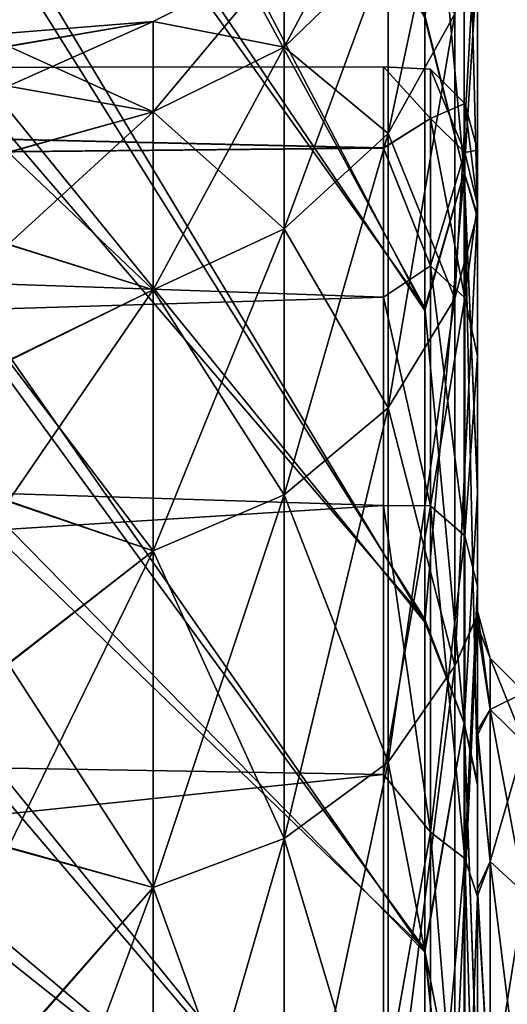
# Model space of a CAD drawing. Header units: metres. Extents: x -62 to 300, y -109 to 109.
# Tile 25 of 256: x -52.2 to -50.64, y -68.86 to -65.71. Entities that reach past the tile are written whole.
import ezdxf

# ---------------------------------------------------------------- set-up
doc = ezdxf.new("R2010")
doc.units = ezdxf.units.M
doc.layers.add('solid_500635', color=7, linetype='CONTINUOUS')

msp = doc.modelspace()

# ---------------------------------------------------------------- linework, layer by layer
at = {"layer": 'solid_500635'}
for points in [[(-56.086498, -56.712761, 15.721572), (-50.90826, -66.637329, 5.457972), (-50.90826, -65.701569, 4.683506)], [(-56.086498, -56.712761, 15.721572), (-56.086498, -58.995319, 17.492384), (-50.90826, -66.637329, 5.457972)], [(-56.086498, -57.101921, -30.388325), (-50.90826, -65.693695, -19.015873), (-50.90826, -66.628822, -19.790867)], [(-56.086498, -59.365078, -32.087147), (-56.086498, -57.101921, -30.388325), (-50.90826, -66.628822, -19.790867)], [(-56.086498, -58.995319, 17.492384), (-50.90826, -67.634804, 6.162203), (-50.90826, -66.637329, 5.457972)], [(-56.086498, -58.995319, 17.492384), (-56.086498, -61.254299, 18.931969), (-50.90826, -67.634804, 6.162203)], [(-56.086498, -59.365078, -32.087147), (-50.90826, -66.628822, -19.790867), (-50.90826, -67.625748, -20.495722)], [(-56.086498, -61.581062, -33.457027), (-56.086498, -59.365078, -32.087147), (-50.90826, -67.625748, -20.495722)], [(-56.086498, -61.254299, 18.931969), (-50.90826, -68.69088, 6.791911), (-50.90826, -67.634804, 6.162203)], [(-56.086498, -61.254299, 18.931969), (-56.086498, -63.406414, 20.059433), (-50.90826, -68.69088, 6.791911)], [(-56.086498, -61.581062, -33.457027), (-50.90826, -67.625748, -20.495722), (-50.90826, -68.681358, -21.126125)], [(-56.086498, -63.684021, -34.528572), (-56.086498, -61.581062, -33.457027), (-50.90826, -68.681358, -21.126125)], [(-56.086498, -63.406414, 20.059433), (-50.90826, -69.785744, 7.335117), (-50.90826, -68.69088, 6.791911)], [(-56.086498, -63.406414, 20.059433), (-56.086498, -65.424026, 20.92627), (-50.90826, -69.785744, 7.335117)], [(-56.086498, -63.684021, -34.528572), (-50.90826, -68.681358, -21.126125), (-50.90826, -69.776131, -21.670206)], [(-56.086498, -65.656136, -35.354431), (-56.086498, -63.684021, -34.528572), (-50.90826, -69.776131, -21.670206)], [(-50.78194, -66.196129, -18.830198), (-50.90826, -64.821022, -18.172367), (-50.78194, -64.639511, -17.273579)], [(-50.78194, -64.639511, 2.934168), (-50.90826, -65.701569, 4.683506), (-50.78194, -66.196129, 4.490787)], [(-50.78194, -64.639511, 2.934168), (-50.78194, -66.196129, 4.490787), (-50.739399, -65.520271, 3.17848)], [(-50.78194, -64.639511, -17.273579), (-50.739399, -65.513802, -17.511145), (-50.739399, -66.332657, -18.302475)], [(-50.78194, -66.196129, -18.830198), (-50.78194, -64.639511, -17.273579), (-50.739399, -66.332657, -18.302475)], [(-50.78194, -66.196129, -18.830198), (-50.90826, -65.693695, -19.015873), (-50.90826, -64.821022, -18.172367)], [(-50.812378, -65.066765, -10.014347), (-51.025322, -65.472687, -9.911553), (-51.025322, -66.071648, -11.656276)], [(-50.812378, -65.688187, -11.82448), (-50.812378, -65.066765, -10.014347), (-51.025322, -66.071648, -11.656276)], [(-51.025322, -65.16906, -8.092041), (-51.357342, -65.500259, -8.064597), (-51.357342, -65.794853, -9.82997)], [(-51.025322, -65.472687, -9.911553), (-51.025322, -65.16906, -8.092041), (-51.357342, -65.794853, -9.82997)], [(-50.812378, -66.599068, -0.831769), (-50.739399, -65.32679, -2.190634), (-50.739399, -66.32605, -0.407839)], [(-50.812378, -65.688187, -2.514931), (-50.739399, -65.32679, -2.190634), (-50.812378, -66.599068, -0.831769)], [(-50.812378, -66.599068, -13.507642), (-50.739399, -66.328514, -13.9352), (-50.739399, -65.328621, -12.152812)], [(-50.812378, -66.599068, -13.507642), (-50.739399, -65.328621, -12.152812), (-50.812378, -65.688187, -11.82448)], [(-50.739399, -66.32605, -0.407839), (-50.739399, -65.32679, -2.190634), (-50.739399, -65.520271, 3.17848)], [(-50.739399, -65.328621, -12.152812), (-50.739399, -66.328514, -13.9352), (-50.739399, -65.513802, -17.511145)], [(-56.086498, -65.424026, 20.92627), (-50.90826, -70.913841, 7.79073), (-50.90826, -69.785744, 7.335117)], [(-56.086498, -65.424026, 20.92627), (-56.086498, -67.325333, 21.590092), (-50.90826, -70.913841, 7.79073)], [(-51.025322, -65.472687, -4.427857), (-51.357342, -65.794853, -4.50944), (-51.357342, -65.500259, -6.274814)], [(-51.025322, -65.472687, -4.427857), (-51.025322, -66.071648, -2.683135), (-51.357342, -65.794853, -4.50944)], [(-51.025322, -65.472687, -9.911553), (-51.357342, -65.794853, -9.82997), (-51.357342, -66.375992, -11.522779)], [(-51.025322, -66.071648, -11.656276), (-51.025322, -65.472687, -9.911553), (-51.357342, -66.375992, -11.522779)], [(-50.812378, -65.688187, -2.514931), (-51.025322, -66.071648, -2.683135), (-51.025322, -65.472687, -4.427857)], [(-51.357342, -65.500259, -6.274814), (-51.775875, -65.712868, -6.292431), (-51.775875, -65.712868, -8.04698)], [(-51.357342, -65.500259, -6.274814), (-51.357342, -65.794853, -4.50944), (-51.775875, -65.712868, -6.292431)], [(-51.357342, -65.500259, -8.064597), (-51.775875, -65.712868, -8.04698), (-51.775875, -66.001656, -9.777599)], [(-51.357342, -65.500259, -8.064597), (-51.357342, -65.500259, -6.274814), (-51.775875, -65.712868, -8.04698)], [(-51.357342, -65.794853, -9.82997), (-51.357342, -65.500259, -8.064597), (-51.775875, -66.001656, -9.777599)], [(-50.78194, -66.196129, 4.490787), (-50.739399, -66.339668, 3.969334), (-50.739399, -65.520271, 3.17848)], [(-50.739399, -66.328514, -13.9352), (-50.739399, -66.332657, -18.302475), (-50.739399, -65.513802, -17.511145)], [(-50.739399, -66.32605, -0.407839), (-50.739399, -65.520271, 3.17848), (-50.739399, -66.339668, 3.969334)], [(-56.086498, -65.656136, -35.354431), (-50.90826, -69.776131, -21.670206), (-50.90826, -70.904594, -22.12681)], [(-56.086498, -67.517014, -35.988617), (-56.086498, -65.656136, -35.354431), (-50.90826, -70.904594, -22.12681)], [(-51.775875, -65.712868, -6.292431), (-52.239399, -65.792374, -6.225108), (-52.239399, -65.75, -7.171738)], [(-51.775875, -65.712868, -6.292431), (-51.775875, -66.001656, -4.561811), (-52.239399, -65.792374, -6.225108)], [(-51.775875, -65.712868, -8.04698), (-52.239399, -65.75, -7.171738), (-52.239399, -65.79274, -8.118354)], [(-51.775875, -65.712868, -8.04698), (-51.775875, -65.712868, -6.292431), (-52.239399, -65.75, -7.171738)], [(-51.775875, -65.712868, -8.04698), (-52.239399, -65.79274, -8.118354), (-52.239399, -65.920418, -9.058296)], [(-51.775875, -66.001656, -9.777599), (-51.775875, -65.712868, -8.04698), (-52.239399, -65.920418, -9.058296)], [(-51.357342, -65.794853, -4.50944), (-51.775875, -66.001656, -4.561811), (-51.775875, -65.712868, -6.292431)], [(-50.812378, -65.688187, -2.514931), (-50.812378, -66.599068, -0.831769), (-51.025322, -66.071648, -2.683135)], [(-50.812378, -65.688187, -11.82448), (-51.025322, -66.071648, -11.656276), (-51.025322, -66.949615, -13.278616)], [(-50.812378, -66.599068, -13.507642), (-50.812378, -65.688187, -11.82448), (-51.025322, -66.949615, -13.278616)], [(-50.78194, -66.196129, -18.830198), (-50.90826, -66.628822, -19.790867), (-50.90826, -65.693695, -19.015873)], [(-50.78194, -66.196129, 4.490787), (-50.90826, -65.701569, 4.683506), (-50.90826, -66.637329, 5.457972)], [(-51.775875, -66.001656, -4.561811), (-52.239399, -65.919685, -5.285127), (-52.239399, -65.792374, -6.225108)], [(-51.357342, -65.794853, -4.50944), (-51.357342, -66.375992, -2.816632), (-51.775875, -66.001656, -4.561811)], [(-51.357342, -65.794853, -9.82997), (-51.775875, -66.001656, -9.777599), (-51.775875, -66.571358, -11.437082)], [(-51.357342, -66.375992, -11.522779), (-51.357342, -65.794853, -9.82997), (-51.775875, -66.571358, -11.437082)], [(-51.025322, -66.071648, -2.683135), (-51.357342, -66.375992, -2.816632), (-51.357342, -65.794853, -4.50944)], [(-51.039402, -65.858429, -8.005933), (-61.739399, -65.86985, -8.136493), (-61.739399, -65.86985, -6.202919)], [(-51.039402, -65.858482, -6.332812), (-51.039402, -65.858429, -8.005933), (-61.739399, -65.86985, -6.202919)], [(-51.039402, -65.858429, -8.005933), (-51.039402, -66.117607, -9.62827), (-61.739399, -65.86985, -8.136493)], [(-51.039402, -66.117821, -4.710248), (-51.039402, -65.858482, -6.332812), (-61.739399, -65.86985, -6.202919)], [(-51.039402, -66.117821, -4.710248), (-61.739399, -65.86985, -6.202919), (-61.739399, -66.225128, -4.302486)], [(-51.039402, -66.117607, -9.62827), (-61.739399, -66.225128, -10.036925), (-61.739399, -65.86985, -8.136493)], [(-50.889538, -66.023643, -8.981705), (-51.039402, -66.117607, -9.62827), (-51.039402, -65.858429, -8.005933)], [(-50.889538, -65.865112, -7.169705), (-51.039402, -65.858429, -8.005933), (-51.039402, -65.858482, -6.332812)], [(-50.889538, -65.865112, -7.169705), (-50.889538, -66.023643, -8.981705), (-51.039402, -65.858429, -8.005933)], [(-50.889538, -66.023643, -5.357707), (-51.039402, -65.858482, -6.332812), (-51.039402, -66.117821, -4.710248)], [(-50.889538, -66.023643, -5.357707), (-50.889538, -65.865112, -7.169705), (-51.039402, -65.858482, -6.332812)], [(-50.779594, -66.131859, -8.962623), (-50.889538, -66.023643, -8.981705), (-50.889538, -65.865112, -7.169705)], [(-50.779594, -65.974998, -7.169705), (-50.889538, -65.865112, -7.169705), (-50.889538, -66.023643, -5.357707)], [(-50.779594, -65.974998, -7.169705), (-50.779594, -66.131859, -8.962623), (-50.889538, -65.865112, -7.169705)], [(-51.775875, -66.001656, -4.561811), (-52.239399, -66.131027, -4.359985), (-52.239399, -65.919685, -5.285127)], [(-51.775875, -66.001656, -9.777599), (-52.239399, -65.920418, -9.058296), (-52.239399, -66.132118, -9.983358)], [(-50.779594, -66.131859, -5.376788), (-50.779594, -65.974998, -7.169705), (-50.889538, -66.023643, -5.357707)], [(-50.779594, -65.974998, -7.169705), (-50.739399, -66.125, -7.169389), (-50.739399, -66.299088, -9.043839)], [(-50.779594, -66.131859, -5.376788), (-50.739399, -66.125, -7.169389), (-50.779594, -65.974998, -7.169705)], [(-50.779594, -65.974998, -7.169705), (-50.739399, -66.299088, -9.043839), (-50.779594, -66.131859, -8.962623)], [(-51.775875, -66.001656, -4.561811), (-51.775875, -66.571358, -2.902328), (-52.239399, -66.131027, -4.359985)], [(-51.775875, -66.001656, -9.777599), (-52.239399, -66.132118, -9.983358), (-52.239399, -66.426346, -10.886355)], [(-51.775875, -66.571358, -11.437082), (-51.775875, -66.001656, -9.777599), (-52.239399, -66.426346, -10.886355)], [(-51.357342, -66.375992, -2.816632), (-51.775875, -66.571358, -2.902328), (-51.775875, -66.001656, -4.561811)], [(-50.889538, -66.023643, -8.981705), (-50.889538, -66.494415, -10.738647), (-51.039402, -66.117607, -9.62827)], [(-50.889538, -66.494415, -3.600764), (-50.889538, -66.023643, -5.357707), (-51.039402, -66.117821, -4.710248)], [(-50.779594, -66.597672, -10.701063), (-50.889538, -66.494415, -10.738647), (-50.889538, -66.023643, -8.981705)], [(-50.779594, -66.131859, -8.962623), (-50.779594, -66.597672, -10.701063), (-50.889538, -66.023643, -8.981705)], [(-50.779594, -66.131859, -5.376788), (-50.889538, -66.023643, -5.357707), (-50.889538, -66.494415, -3.600764)], [(-51.025322, -66.071648, -2.683135), (-51.025322, -66.949615, -1.060795), (-51.357342, -66.375992, -2.816632)], [(-51.025322, -66.071648, -11.656276), (-51.357342, -66.375992, -11.522779), (-51.357342, -67.227837, -13.096847)], [(-51.025322, -66.949615, -13.278616), (-51.025322, -66.071648, -11.656276), (-51.357342, -67.227837, -13.096847)], [(-50.812378, -66.599068, -0.831769), (-51.025322, -66.949615, -1.060795), (-51.025322, -66.071648, -2.683135)], [(-51.039402, -66.117607, -9.62827), (-51.039402, -66.59494, -11.111454), (-61.739399, -66.225128, -10.036925)], [(-51.039402, -66.595375, -3.226873), (-51.039402, -66.117821, -4.710248), (-61.739399, -66.225128, -4.302486)], [(-50.889538, -66.494415, -10.738647), (-51.039402, -66.59494, -11.111454), (-51.039402, -66.117607, -9.62827)], [(-50.889538, -66.494415, -3.600764), (-51.039402, -66.117821, -4.710248), (-51.039402, -66.595375, -3.226873)], [(-50.779594, -66.131859, -5.376788), (-50.739399, -66.299232, -5.294779), (-50.739399, -66.125, -7.169389)], [(-50.739399, -66.299088, -9.043839), (-50.739399, -66.125, -7.169389), (-50.739399, -66.299232, -5.294779)], [(-51.775875, -66.571358, -2.902328), (-52.239399, -66.424911, -3.456863), (-52.239399, -66.131027, -4.359985)], [(-50.779594, -66.597672, -3.638348), (-50.779594, -66.131859, -5.376788), (-50.889538, -66.494415, -3.600764)], [(-50.779594, -66.597672, -3.638348), (-50.739399, -66.299232, -5.294779), (-50.779594, -66.131859, -5.376788)], [(-50.779594, -66.131859, -8.962623), (-50.739399, -66.299088, -9.043839), (-50.779594, -66.597672, -10.701063)], [(-50.78194, -67.958427, -20.149441), (-50.90826, -66.628822, -19.790867), (-50.78194, -66.196129, -18.830198)], [(-50.78194, -66.196129, 4.490787), (-50.90826, -66.637329, 5.457972), (-50.90826, -67.634804, 6.162203)], [(-50.78194, -66.196129, 4.490787), (-50.90826, -67.634804, 6.162203), (-50.78194, -67.958427, 5.810031)], [(-50.78194, -66.196129, 4.490787), (-50.739399, -67.220512, 4.698528), (-50.739399, -66.339668, 3.969334)], [(-50.78194, -66.196129, 4.490787), (-50.78194, -67.958427, 5.810031), (-50.739399, -67.220512, 4.698528)], [(-50.78194, -66.196129, -18.830198), (-50.739399, -66.332657, -18.302475), (-50.739399, -67.212921, -19.032137)], [(-50.78194, -66.196129, -18.830198), (-50.739399, -67.212921, -19.032137), (-50.739399, -68.148689, -19.69285)], [(-50.78194, -67.958427, -20.149441), (-50.78194, -66.196129, -18.830198), (-50.739399, -68.148689, -19.69285)], [(-51.039402, -66.595375, -3.226873), (-61.739399, -66.225128, -4.302486), (-61.739399, -66.923317, -2.500304)], [(-51.039402, -66.59494, -11.111454), (-61.739399, -66.923317, -11.839108), (-61.739399, -66.225128, -10.036925)], [(-50.779594, -66.597672, -10.701063), (-50.739399, -66.299088, -9.043839), (-50.739399, -66.782967, -10.769248)], [(-50.779594, -66.597672, -3.638348), (-50.739399, -66.783371, -3.569098), (-50.739399, -66.299232, -5.294779)], [(-50.739399, -66.782967, -10.769248), (-50.739399, -66.299088, -9.043839), (-50.739399, -66.299232, -5.294779)], [(-50.739399, -66.782967, -10.769248), (-50.739399, -66.299232, -5.294779), (-50.739399, -66.783371, -3.569098)], [(-50.812378, -67.774567, 0.678511), (-50.739399, -66.32605, -0.407839), (-50.739399, -67.610634, 1.178791)], [(-50.812378, -66.599068, -0.831769), (-50.739399, -66.32605, -0.407839), (-50.812378, -67.774567, 0.678511)], [(-50.812378, -67.774567, -15.017922), (-50.739399, -67.613731, -15.521427), (-50.739399, -66.328514, -13.9352)], [(-50.812378, -67.774567, -15.017922), (-50.739399, -66.328514, -13.9352), (-50.812378, -66.599068, -13.507642)], [(-50.739399, -66.32605, -0.407839), (-50.739399, -66.339668, 3.969334), (-50.739399, -67.220512, 4.698528)], [(-50.739399, -67.610634, 1.178791), (-50.739399, -66.32605, -0.407839), (-50.739399, -67.220512, 4.698528)], [(-50.739399, -66.328514, -13.9352), (-50.739399, -67.613731, -15.521427), (-50.739399, -66.332657, -18.302475)], [(-50.739399, -67.613731, -15.521427), (-50.739399, -67.212921, -19.032137), (-50.739399, -66.332657, -18.302475)], [(-51.357342, -66.375992, -2.816632), (-51.357342, -67.227837, -1.242564), (-51.775875, -66.571358, -2.902328)], [(-51.357342, -66.375992, -11.522779), (-51.775875, -66.571358, -11.437082), (-51.775875, -67.406433, -12.980163)], [(-51.357342, -67.227837, -13.096847), (-51.357342, -66.375992, -11.522779), (-51.775875, -67.406433, -12.980163)], [(-51.025322, -66.949615, -1.060795), (-51.357342, -67.227837, -1.242564), (-51.357342, -66.375992, -2.816632)], [(-51.775875, -66.571358, -2.902328), (-52.239399, -66.79808, -2.585388), (-52.239399, -66.424911, -3.456863)], [(-51.775875, -66.571358, -11.437082), (-52.239399, -66.426346, -10.886355), (-52.239399, -66.799835, -11.757667)], [(-50.889538, -66.494415, -10.738647), (-50.889538, -67.263123, -12.387149), (-51.039402, -66.59494, -11.111454)], [(-50.889538, -67.263123, -1.952262), (-50.889538, -66.494415, -3.600764), (-51.039402, -66.595375, -3.226873)], [(-50.779594, -67.358292, -12.332206), (-50.889538, -67.263123, -12.387149), (-50.889538, -66.494415, -10.738647)], [(-50.779594, -66.597672, -10.701063), (-50.779594, -67.358292, -12.332206), (-50.889538, -66.494415, -10.738647)], [(-50.779594, -66.597672, -3.638348), (-50.889538, -66.494415, -3.600764), (-50.889538, -67.263123, -1.952262)], [(-51.039402, -66.59494, -11.111454), (-51.039402, -67.261414, -12.464007), (-61.739399, -66.923317, -11.839108)], [(-51.039402, -67.261917, -1.874552), (-51.039402, -66.595375, -3.226873), (-61.739399, -66.923317, -2.500304)], [(-51.775875, -66.571358, -2.902328), (-51.775875, -67.406433, -1.359248), (-52.239399, -66.79808, -2.585388)], [(-51.775875, -66.571358, -11.437082), (-52.239399, -66.799835, -11.757667), (-52.239399, -67.24852, -12.589414)], [(-51.775875, -67.406433, -12.980163), (-51.775875, -66.571358, -11.437082), (-52.239399, -67.24852, -12.589414)], [(-51.357342, -67.227837, -1.242564), (-51.775875, -67.406433, -1.359248), (-51.775875, -66.571358, -2.902328)], [(-50.889538, -67.263123, -12.387149), (-51.039402, -67.261414, -12.464007), (-51.039402, -66.59494, -11.111454)], [(-50.889538, -67.263123, -1.952262), (-51.039402, -66.595375, -3.226873), (-51.039402, -67.261917, -1.874552)], [(-50.779594, -67.358292, -2.007206), (-50.779594, -66.597672, -3.638348), (-50.889538, -67.263123, -1.952262)], [(-50.779594, -67.358292, -2.007206), (-50.739399, -66.783371, -3.569098), (-50.779594, -66.597672, -3.638348)], [(-50.779594, -66.597672, -10.701063), (-50.739399, -66.782967, -10.769248), (-50.779594, -67.358292, -12.332206)], [(-50.812378, -66.599068, -0.831769), (-50.812378, -67.774567, 0.678511), (-51.025322, -66.949615, -1.060795)], [(-50.812378, -66.599068, -13.507642), (-51.025322, -66.949615, -13.278616), (-51.025322, -68.082634, -14.734321)], [(-50.812378, -67.774567, -15.017922), (-50.812378, -66.599068, -13.507642), (-51.025322, -68.082634, -14.734321)], [(-50.78194, -67.958427, -20.149441), (-50.90826, -67.625748, -20.495722), (-50.90826, -66.628822, -19.790867)], [(-50.779594, -67.358292, -12.332206), (-50.739399, -66.782967, -10.769248), (-50.739399, -67.520309, -12.312429)], [(-50.779594, -67.358292, -2.007206), (-50.739399, -67.520798, -2.026141), (-50.739399, -66.783371, -3.569098)], [(-50.739399, -67.520309, -12.312429), (-50.739399, -66.782967, -10.769248), (-50.739399, -66.783371, -3.569098)], [(-50.739399, -67.520309, -12.312429), (-50.739399, -66.783371, -3.569098), (-50.739399, -67.520798, -2.026141)], [(-51.775875, -67.406433, -1.359248), (-52.239399, -67.24646, -1.75344), (-52.239399, -66.79808, -2.585388)], [(-51.039402, -67.261917, -1.874552), (-61.739399, -66.923317, -2.500304), (-61.739399, -67.940468, -0.857552)], [(-51.039402, -67.261414, -12.464007), (-61.739399, -67.940468, -13.481859), (-61.739399, -66.923317, -11.839108)], [(-51.025322, -66.949615, -1.060795), (-51.025322, -68.082634, 0.39491), (-51.357342, -67.227837, -1.242564)], [(-51.025322, -66.949615, -13.278616), (-51.357342, -67.227837, -13.096847), (-51.357342, -68.327141, -14.509237)], [(-51.025322, -68.082634, -14.734321), (-51.025322, -66.949615, -13.278616), (-51.357342, -68.327141, -14.509237)], [(-50.812378, -67.774567, 0.678511), (-51.025322, -68.082634, 0.39491), (-51.025322, -66.949615, -1.060795)], [(-51.357342, -67.227837, -1.242564), (-51.357342, -68.327141, 0.169827), (-51.775875, -67.406433, -1.359248)], [(-51.357342, -67.227837, -13.096847), (-51.775875, -67.406433, -12.980163), (-51.775875, -68.4841, -14.364749)], [(-51.357342, -68.327141, -14.509237), (-51.357342, -67.227837, -13.096847), (-51.775875, -68.4841, -14.364749)], [(-51.025322, -68.082634, 0.39491), (-51.357342, -68.327141, 0.169827), (-51.357342, -67.227837, -1.242564)], [(-50.78194, -67.958427, 5.810031), (-50.739399, -68.156769, 5.358691), (-50.739399, -67.220512, 4.698528)], [(-50.739399, -67.613731, -15.521427), (-50.739399, -68.148689, -19.69285), (-50.739399, -67.212921, -19.032137)], [(-50.739399, -67.610634, 1.178791), (-50.739399, -67.220512, 4.698528), (-50.739399, -68.156769, 5.358691)], [(-51.775875, -67.406433, -1.359248), (-52.239399, -67.766876, -0.96581), (-52.239399, -67.24646, -1.75344)], [(-51.775875, -67.406433, -12.980163), (-52.239399, -67.24852, -12.589414), (-52.239399, -67.769234, -13.376844)], [(-51.039402, -67.261414, -12.464007), (-51.039402, -68.12207, -13.715472), (-61.739399, -67.940468, -13.481859)], [(-51.039402, -68.12265, -0.623215), (-51.039402, -67.261917, -1.874552), (-61.739399, -67.940468, -0.857552)], [(-50.889538, -68.306412, -13.877121), (-51.039402, -68.12207, -13.715472), (-51.039402, -67.261414, -12.464007)], [(-50.889538, -67.263123, -12.387149), (-50.889538, -68.306412, -13.877121), (-51.039402, -67.261414, -12.464007)], [(-50.889538, -67.263123, -1.952262), (-51.039402, -67.261917, -1.874552), (-51.039402, -68.12265, -0.623215)], [(-50.889538, -68.306412, -0.46229), (-50.889538, -67.263123, -1.952262), (-51.039402, -68.12265, -0.623215)], [(-50.779594, -68.390594, -13.806487), (-50.889538, -68.306412, -13.877121), (-50.889538, -67.263123, -12.387149)], [(-50.779594, -67.358292, -12.332206), (-50.779594, -68.390594, -13.806487), (-50.889538, -67.263123, -12.387149)], [(-50.779594, -67.358292, -2.007206), (-50.889538, -67.263123, -1.952262), (-50.889538, -68.306412, -0.46229)], [(-56.086498, -67.325333, 21.590092), (-50.90826, -72.046379, 8.151262), (-50.90826, -70.913841, 7.79073)], [(-56.086498, -67.325333, 21.590092), (-56.086498, -69.140022, 22.094698), (-50.90826, -72.046379, 8.151262)], [(-50.779594, -68.390594, -0.532924), (-50.779594, -67.358292, -2.007206), (-50.889538, -68.306412, -0.46229)], [(-50.779594, -68.390594, -0.532924), (-50.739399, -67.520798, -2.026141), (-50.779594, -67.358292, -2.007206)], [(-50.779594, -67.358292, -12.332206), (-50.739399, -67.520309, -12.312429), (-50.779594, -68.390594, -13.806487)], [(-51.775875, -67.406433, -1.359248), (-51.775875, -68.4841, 0.025338), (-52.239399, -67.766876, -0.96581)], [(-51.775875, -67.406433, -12.980163), (-52.239399, -67.769234, -13.376844), (-52.239399, -68.357407, -14.1136)], [(-51.775875, -68.4841, -14.364749), (-51.775875, -67.406433, -12.980163), (-52.239399, -68.357407, -14.1136)], [(-51.357342, -68.327141, 0.169827), (-51.775875, -68.4841, 0.025338), (-51.775875, -67.406433, -1.359248)], [(-56.086498, -67.517014, -35.988617), (-50.90826, -70.904594, -22.12681), (-50.90826, -72.03804, -22.488356)], [(-56.086498, -69.296036, -36.47184), (-56.086498, -67.517014, -35.988617), (-50.90826, -72.03804, -22.488356)], [(-50.779594, -68.390594, -13.806487), (-50.739399, -67.520309, -12.312429), (-50.739399, -68.512276, -13.718137)], [(-50.779594, -68.390594, -0.532924), (-50.739399, -68.512886, -0.620548), (-50.739399, -67.520798, -2.026141)], [(-50.739399, -67.520309, -12.312429), (-50.739399, -67.996849, -9.769303), (-50.739399, -68.510315, -11.043596)], [(-50.739399, -68.512276, -13.718137), (-50.739399, -67.520309, -12.312429), (-50.739399, -68.510315, -11.043596)], [(-50.739399, -67.520309, -12.312429), (-50.739399, -67.651909, -8.111837), (-50.739399, -67.996849, -9.769303)], [(-50.739399, -67.520309, -12.312429), (-50.739399, -67.600044, -7.197642), (-50.739399, -67.651909, -8.111837)], [(-50.739399, -67.520309, -12.312429), (-50.739399, -67.520798, -2.026141), (-50.739399, -67.600044, -7.197642)], [(-50.739399, -67.520798, -2.026141), (-50.739399, -67.646057, -6.282794), (-50.739399, -67.600044, -7.197642)], [(-50.739399, -67.520798, -2.026141), (-50.739399, -68.512886, -0.620548), (-50.739399, -67.646057, -6.282794)], [(-50.699207, -67.914284, -8.837728), (-50.739399, -67.651909, -8.111837), (-50.739399, -67.600044, -7.197642)], [(-50.699207, -67.75, -7.169705), (-50.739399, -67.600044, -7.197642), (-50.739399, -67.646057, -6.282794)], [(-50.699207, -67.75, -7.169705), (-50.699207, -67.914284, -8.837728), (-50.739399, -67.600044, -7.197642)], [(-50.78194, -67.958427, -20.149441), (-50.90826, -68.681358, -21.126125), (-50.90826, -67.625748, -20.495722)], [(-50.78194, -67.958427, 5.810031), (-50.90826, -67.634804, 6.162203), (-50.90826, -68.69088, 6.791911)], [(-50.812378, -69.182617, 1.974713), (-50.739399, -67.610634, 1.178791), (-50.739399, -69.16449, 2.540442)], [(-50.812378, -67.774567, 0.678511), (-50.739399, -67.610634, 1.178791), (-50.812378, -69.182617, 1.974713)], [(-50.812378, -69.182617, -16.314123), (-50.739399, -69.168243, -16.882612), (-50.739399, -67.613731, -15.521427)], [(-50.812378, -69.182617, -16.314123), (-50.739399, -67.613731, -15.521427), (-50.812378, -67.774567, -15.017922)], [(-50.739399, -67.610634, 1.178791), (-50.739399, -68.156769, 5.358691), (-50.739399, -69.151047, 5.950923)], [(-50.739399, -69.16449, 2.540442), (-50.739399, -67.610634, 1.178791), (-50.739399, -69.151047, 5.950923)], [(-50.739399, -67.613731, -15.521427), (-50.739399, -69.168243, -16.882612), (-50.739399, -68.148689, -19.69285)], [(-50.739399, -68.512886, -0.620548), (-50.739399, -67.981407, -4.620061), (-50.739399, -67.646057, -6.282794)], [(-50.699207, -67.914284, -5.501683), (-50.739399, -67.646057, -6.282794), (-50.739399, -67.981407, -4.620061)], [(-50.699207, -67.914284, -5.501683), (-50.699207, -67.75, -7.169705), (-50.739399, -67.646057, -6.282794)], [(-50.699207, -67.914284, -8.837728), (-50.739399, -67.996849, -9.769303), (-50.739399, -67.651909, -8.111837)], [(-50.589264, -68.022064, -8.81629), (-50.699207, -67.914284, -8.837728), (-50.699207, -67.75, -7.169705)], [(-50.589264, -67.859886, -7.169705), (-50.699207, -67.75, -7.169705), (-50.699207, -67.914284, -5.501683)], [(-50.589264, -67.859886, -7.169705), (-50.589264, -68.022064, -8.81629), (-50.699207, -67.75, -7.169705)], [(-51.775875, -68.4841, 0.025338), (-52.239399, -68.354736, -0.228861), (-52.239399, -67.766876, -0.96581)], [(-50.812378, -67.774567, 0.678511), (-50.812378, -69.182617, 1.974713), (-51.025322, -68.082634, 0.39491)], [(-50.812378, -67.774567, -15.017922), (-51.025322, -68.082634, -14.734321), (-51.025322, -69.439804, -15.983683)], [(-50.812378, -69.182617, -16.314123), (-50.812378, -67.774567, -15.017922), (-51.025322, -69.439804, -15.983683)], [(-50.589264, -68.022064, -5.523121), (-50.589264, -67.859886, -7.169705), (-50.699207, -67.914284, -5.501683)], [(-50.699207, -67.914284, -8.837728), (-50.699207, -68.400833, -10.441648), (-50.739399, -67.996849, -9.769303)], [(-50.699207, -68.400833, -3.897762), (-50.699207, -67.914284, -5.501683), (-50.739399, -67.981407, -4.620061)], [(-50.589264, -68.50235, -10.399597), (-50.699207, -68.400833, -10.441648), (-50.699207, -67.914284, -8.837728)], [(-50.589264, -68.022064, -8.81629), (-50.589264, -68.50235, -10.399597), (-50.699207, -67.914284, -8.837728)], [(-50.589264, -68.022064, -5.523121), (-50.699207, -67.914284, -5.501683), (-50.699207, -68.400833, -3.897762)], [(-51.039402, -68.12265, -0.623215), (-61.739399, -67.940468, -0.857552), (-61.739399, -69.242676, 0.570947)], [(-51.039402, -69.153084, -14.827853), (-61.739399, -69.242676, -14.910357), (-61.739399, -67.940468, -13.481859)], [(-51.039402, -68.12207, -13.715472), (-51.039402, -69.153084, -14.827853), (-61.739399, -67.940468, -13.481859)], [(-50.78194, -69.890541, -21.204456), (-50.90826, -68.681358, -21.126125), (-50.78194, -67.958427, -20.149441)], [(-50.78194, -67.958427, 5.810031), (-50.90826, -68.69088, 6.791911), (-50.78194, -69.890541, 6.865045)], [(-50.78194, -67.958427, 5.810031), (-50.739399, -69.151047, 5.950923), (-50.739399, -68.156769, 5.358691)], [(-50.78194, -67.958427, 5.810031), (-50.78194, -69.890541, 6.865045), (-50.739399, -69.151047, 5.950923)], [(-50.78194, -67.958427, -20.149441), (-50.739399, -68.148689, -19.69285), (-50.739399, -69.14254, -20.285717)], [(-50.78194, -69.890541, -21.204456), (-50.78194, -67.958427, -20.149441), (-50.739399, -69.14254, -20.285717)], [(-50.739399, -68.512886, -0.620548), (-50.739399, -68.488945, -3.339081), (-50.739399, -67.981407, -4.620061)], [(-50.699207, -68.400833, -3.897762), (-50.739399, -67.981407, -4.620061), (-50.739399, -68.488945, -3.339081)], [(-50.699207, -68.400833, -10.441648), (-50.739399, -68.510315, -11.043596), (-50.739399, -67.996849, -9.769303)], [(-50.589264, -68.50235, -3.939814), (-50.589264, -68.022064, -5.523121), (-50.699207, -68.400833, -3.897762)], [(-51.025322, -68.082634, 0.39491), (-51.025322, -69.439804, 1.644272), (-51.357342, -68.327141, 0.169827)], [(-51.025322, -68.082634, -14.734321), (-51.357342, -68.327141, -14.509237), (-51.357342, -69.643929, -15.721425)], [(-51.025322, -69.439804, -15.983683), (-51.025322, -68.082634, -14.734321), (-51.357342, -69.643929, -15.721425)], [(-50.812378, -69.182617, 1.974713), (-51.025322, -69.439804, 1.644272), (-51.025322, -68.082634, 0.39491)], [(-51.039402, -69.153946, 0.489246), (-51.039402, -68.12265, -0.623215), (-61.739399, -69.242676, 0.570947)], [(-50.889538, -68.306412, -13.877121), (-51.039402, -69.153084, -14.827853), (-51.039402, -68.12207, -13.715472)], [(-50.889538, -68.306412, -0.46229), (-51.039402, -68.12265, -0.623215), (-51.039402, -69.153946, 0.489246)], [(-50.739399, -69.168243, -16.882612), (-50.739399, -69.14254, -20.285717), (-50.739399, -68.148689, -19.69285)], [(-51.357342, -68.327141, 0.169827), (-51.357342, -69.643929, 1.382014), (-51.775875, -68.4841, 0.025338)], [(-51.357342, -68.327141, -14.509237), (-51.775875, -68.4841, -14.364749), (-51.775875, -69.774963, -15.553073)], [(-51.357342, -69.643929, -15.721425), (-51.357342, -68.327141, -14.509237), (-51.775875, -69.774963, -15.553073)], [(-51.025322, -69.439804, 1.644272), (-51.357342, -69.643929, 1.382014), (-51.357342, -68.327141, 0.169827)], [(-50.889538, -68.306412, -13.877121), (-50.889538, -69.592583, -15.163292), (-51.039402, -69.153084, -14.827853)], [(-50.889538, -69.592583, 0.823881), (-50.889538, -68.306412, -0.46229), (-51.039402, -69.153946, 0.489246)], [(-50.779594, -69.663216, -15.079114), (-50.889538, -69.592583, -15.163292), (-50.889538, -68.306412, -13.877121)], [(-50.779594, -68.390594, -13.806487), (-50.779594, -69.663216, -15.079114), (-50.889538, -68.306412, -13.877121)], [(-50.779594, -68.390594, -0.532924), (-50.889538, -68.306412, -0.46229), (-50.889538, -69.592583, 0.823881)], [(-51.775875, -68.4841, 0.025338), (-52.239399, -69.010689, 0.457121), (-52.239399, -68.354736, -0.228861)], [(-51.775875, -68.4841, -14.364749), (-52.239399, -68.357407, -14.1136), (-52.239399, -69.013672, -14.79938)], [(-50.779594, -69.663216, 0.739703), (-50.779594, -68.390594, -0.532924), (-50.889538, -69.592583, 0.823881)], [(-50.779594, -69.663216, 0.739703), (-50.739399, -68.512886, -0.620548), (-50.779594, -68.390594, -0.532924)], [(-50.779594, -68.390594, -13.806487), (-50.739399, -68.512276, -13.718137), (-50.739399, -69.725395, -14.935348)], [(-50.779594, -68.390594, -13.806487), (-50.739399, -69.725395, -14.935348), (-50.779594, -69.663216, -15.079114)], [(-50.699207, -68.400833, -10.441648), (-50.699207, -69.190933, -11.919831), (-50.739399, -68.510315, -11.043596)], [(-50.699207, -69.190933, -2.41958), (-50.699207, -68.400833, -3.897762), (-50.739399, -68.488945, -3.339081)], [(-50.589264, -69.282303, -11.858782), (-50.699207, -69.190933, -11.919831), (-50.699207, -68.400833, -10.441648)], [(-50.589264, -68.50235, -10.399597), (-50.589264, -69.282303, -11.858782), (-50.699207, -68.400833, -10.441648)], [(-50.589264, -68.50235, -3.939814), (-50.699207, -68.400833, -3.897762), (-50.699207, -69.190933, -2.41958)], [(-51.775875, -68.4841, 0.025338), (-51.775875, -69.774963, 1.213662), (-52.239399, -69.010689, 0.457121)], [(-51.775875, -68.4841, -14.364749), (-52.239399, -69.013672, -14.79938), (-52.239399, -69.734337, -15.427709)], [(-51.775875, -69.774963, -15.553073), (-51.775875, -68.4841, -14.364749), (-52.239399, -69.734337, -15.427709)], [(-51.357342, -69.643929, 1.382014), (-51.775875, -69.774963, 1.213662), (-51.775875, -68.4841, 0.025338)], [(-50.779594, -69.663216, 0.739703), (-50.739399, -69.726334, 0.596732), (-50.739399, -68.512886, -0.620548)], [(-50.739399, -68.512886, -0.620548), (-50.739399, -69.066383, -2.335408), (-50.739399, -68.488945, -3.339081)], [(-50.699207, -69.190933, -2.41958), (-50.739399, -68.488945, -3.339081), (-50.739399, -69.066383, -2.335408)], [(-50.739399, -68.512276, -13.718137), (-50.739399, -68.510315, -11.043596), (-50.739399, -69.09285, -12.043344)], [(-50.699207, -69.190933, -11.919831), (-50.739399, -69.09285, -12.043344), (-50.739399, -68.510315, -11.043596)], [(-50.739399, -69.725395, -14.935348), (-50.739399, -68.512276, -13.718137), (-50.739399, -69.09285, -12.043344)], [(-50.739399, -68.512886, -0.620548), (-50.739399, -69.726334, 0.596732), (-50.739399, -69.066383, -2.335408)], [(-50.589264, -69.282303, -2.480629), (-50.589264, -68.50235, -3.939814), (-50.699207, -69.190933, -2.41958)], [(-50.78194, -69.890541, -21.204456), (-50.90826, -69.776131, -21.670206), (-50.90826, -68.681358, -21.126125)], [(-50.78194, -69.890541, 6.865045), (-50.90826, -68.69088, 6.791911), (-50.90826, -69.785744, 7.335117)]]:
    msp.add_3dface(points, dxfattribs=at)

doc.saveas('drawing.dxf')
